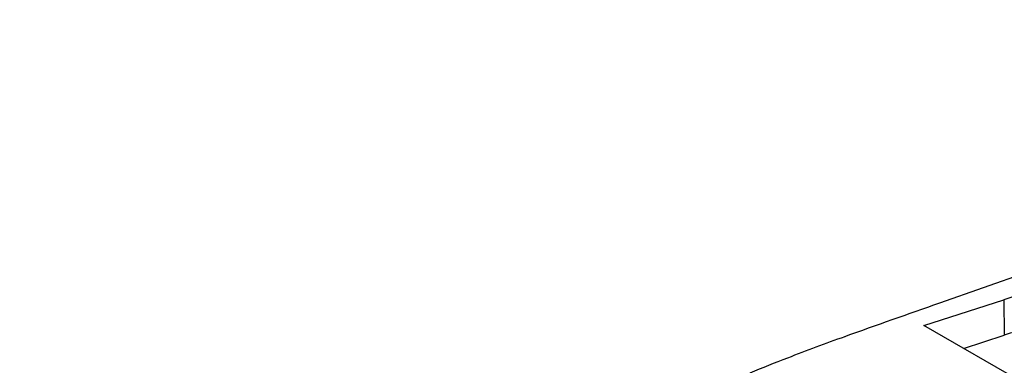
# Model space of a CAD drawing. Header units: millimetres. Extents: x 3 to 415, y 5 to 292.
# Tile 14 of 27: x 32.188 to 34.667, y 284.385 to 285.256. Entities that reach past the tile are written whole.
import ezdxf

# ---------------------------------------------------------------- set-up
doc = ezdxf.new("R2010")
doc.units = ezdxf.units.MM
doc.linetypes.add('PHANTOM', pattern=[12.7, 6.35, -1.27, 1.27, -1.27, 1.27, -1.27])

msp = doc.modelspace()

# ---------------------------------------------------------------- linework, layer by layer
at = {"color": 7, "linetype": 'Continuous', "lineweight": 25}
for p, q in [((35.0073, 284.7181), (34.5038, 284.5413)), ((34.465, 284.4846), (34.6659, 284.5498)), ((34.6659, 284.5498), (34.6673, 284.4604)), ((34.8897, 284.2391), (34.465, 284.4846)), ((34.5646, 284.427), (34.6673, 284.4604))]:
    msp.add_line(p, q, dxfattribs=at)
at = {"color": 7, "linetype": 'PHANTOM', "lineweight": 18}
for p, q in [((35.0073, 284.7181), (34.5038, 284.5413)), ((35.0073, 284.7181), (34.5038, 284.5413)), ((34.465, 284.4846), (34.6659, 284.5498)), ((34.465, 284.4846), (34.6659, 284.5498)), ((34.6659, 284.5498), (34.6673, 284.4604)), ((34.6659, 284.5498), (34.6673, 284.4604)), ((34.8897, 284.2391), (34.465, 284.4846)), ((34.8897, 284.2391), (34.465, 284.4846)), ((34.5646, 284.427), (34.6673, 284.4604)), ((34.5646, 284.427), (34.6673, 284.4604))]:
    msp.add_line(p, q, dxfattribs=at)
at = {"color": 7, "linetype": 'Continuous', "lineweight": 25}
for centre, radius, start, end in [((36.8587, 277.7891), 7.1074, 106.94679, 107.97035), ((47.6788, 247.0199), 39.7672, 109.34796, 109.71263), ((36.8601, 277.6997), 7.1074, 106.94679, 107.97035), ((36.2786, 278.8351), 5.9712, 109.70499, 111.18091), ((35.9619, 279.6534), 5.0938, 111.1843, 112.3362)]:
    msp.add_arc(centre, radius, start, end, dxfattribs=at)
at = {"color": 7, "linetype": 'PHANTOM', "lineweight": 18}
for centre, radius, start, end in [((36.8587, 277.7891), 7.1074, 106.94679, 107.97035), ((36.8587, 277.7891), 7.1074, 106.94679, 107.97035), ((47.6788, 247.0199), 39.7672, 109.34796, 109.71263), ((47.6788, 247.0199), 39.7672, 109.34796, 109.71263), ((36.8601, 277.6997), 7.1074, 106.94679, 107.97035), ((36.8601, 277.6997), 7.1074, 106.94679, 107.97035), ((36.2786, 278.8351), 5.9712, 109.70499, 111.18091), ((36.2786, 278.8351), 5.9712, 109.70499, 111.18091), ((35.9619, 279.6534), 5.0938, 111.1843, 112.3362), ((35.9619, 279.6534), 5.0938, 111.1843, 112.3362)]:
    msp.add_arc(centre, radius, start, end, dxfattribs=at)
at = {"color": 7, "linetype": 'Continuous', "lineweight": 25}
msp.add_open_spline([(45.2004, 283.6721), (45.2055, 283.7795), (45.2207, 284.1026), (45.0737, 284.635), (44.7781, 285.2494), (44.3274, 285.8351), (43.7324, 286.3895), (42.9942, 286.9052), (42.1251, 287.3729), (41.1408, 287.7849), (40.0578, 288.136), (38.892, 288.4226), (37.6593, 288.6419), (36.3767, 288.7915), (35.0615, 288.87), (33.7317, 288.8766), (32.4054, 288.8113), (31.101, 288.6748), (29.8358, 288.4691), (28.6488, 288.2006), (27.8233, 287.9585), (27.4002, 287.8125), (27.3185, 287.7843)], degree=3, knots=[0, 0, 0, 0, 0.024979, 0.075177, 0.125605, 0.177321, 0.230588, 0.284918, 0.339663, 0.394366, 0.448908, 0.503288, 0.557534, 0.611682, 0.665766, 0.719815, 0.773858, 0.827916, 0.882015, 0.936184, 0.987676, 1, 1, 1, 1], dxfattribs=at)
at = {"color": 7, "linetype": 'PHANTOM', "lineweight": 18}
msp.add_open_spline([(45.2004, 283.6721), (45.2055, 283.7795), (45.2207, 284.1026), (45.0737, 284.635), (44.7781, 285.2494), (44.3274, 285.8351), (43.7324, 286.3895), (42.9942, 286.9052), (42.1251, 287.3729), (41.1408, 287.7849), (40.0578, 288.136), (38.892, 288.4226), (37.6593, 288.6419), (36.3767, 288.7915), (35.0615, 288.87), (33.7317, 288.8766), (32.4054, 288.8113), (31.101, 288.6748), (29.8358, 288.4691), (28.6488, 288.2006), (27.8233, 287.9585), (27.4002, 287.8125), (27.3185, 287.7843)], degree=3, knots=[0, 0, 0, 0, 0.024979, 0.075177, 0.125605, 0.177321, 0.230588, 0.284918, 0.339663, 0.394366, 0.448908, 0.503288, 0.557534, 0.611682, 0.665766, 0.719815, 0.773858, 0.827916, 0.882015, 0.936184, 0.987676, 1, 1, 1, 1], dxfattribs=at)
msp.add_open_spline([(45.2004, 283.6721), (45.2055, 283.7795), (45.2207, 284.1026), (45.0737, 284.635), (44.7781, 285.2494), (44.3274, 285.8351), (43.7324, 286.3895), (42.9942, 286.9052), (42.1251, 287.3729), (41.1408, 287.7849), (40.0578, 288.136), (38.892, 288.4226), (37.6593, 288.6419), (36.3767, 288.7915), (35.0615, 288.87), (33.7317, 288.8766), (32.4054, 288.8113), (31.101, 288.6748), (29.8358, 288.4691), (28.6488, 288.2006), (27.8233, 287.9585), (27.4002, 287.8125), (27.3185, 287.7843)], degree=3, knots=[0, 0, 0, 0, 0.024979, 0.075177, 0.125605, 0.177321, 0.230588, 0.284918, 0.339663, 0.394366, 0.448908, 0.503288, 0.557534, 0.611682, 0.665766, 0.719815, 0.773858, 0.827916, 0.882015, 0.936184, 0.987676, 1, 1, 1, 1], dxfattribs=at)

doc.saveas('drawing.dxf')
